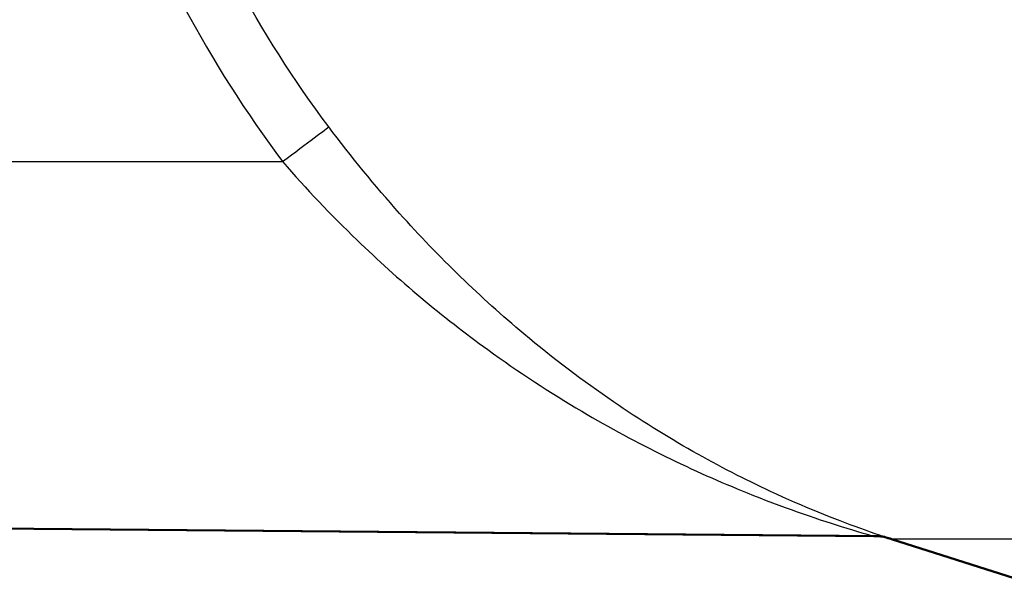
# Model space of a CAD drawing. Header units: millimetres. Extents: x 100 to 2000, y 93 to 4052.
# Tile 7 of 25: x 862.62 to 871.09, y 1517.64 to 1522.52. Entities that reach past the tile are written whole.
import ezdxf

# ---------------------------------------------------------------- set-up
doc = ezdxf.new("R2010")
doc.units = ezdxf.units.MM
doc.header["$LTSCALE"] = 10
doc.layers.add('Visible Edges(ISO)', color=7, linetype='Continuous', lineweight=50)
doc.layers.add('Visible Tangent Edges(ISO)', color=7, linetype='Continuous', lineweight=25)

msp = doc.modelspace()

# ---------------------------------------------------------------- linework, layer by layer
at = {"layer": 'Visible Edges(ISO)'}
for p, q in [((844.5278, 1518.2974), (869.9947, 1518.0752)), ((844.5626, 1518.2974), (869.9635, 1518.0757)), ((878.8437, 1515.27), (870.1171, 1518.0501))]:
    msp.add_line(p, q, dxfattribs=at)
msp.add_arc((873.1525, 1527.5783), 10, 252.2528, 252.32914, dxfattribs=at)
msp.add_open_spline([(870.1062, 1518.0536), (870.1062, 1518.0536), (870.1061, 1518.0536), (870.1059, 1518.0537), (870.1055, 1518.0538), (870.1038, 1518.0544), (870.1031, 1518.0546), (870.1009, 1518.0552), (870.0997, 1518.0556), (870.0968, 1518.0564), (870.0957, 1518.0567), (870.0921, 1518.0578), (870.0894, 1518.0585), (870.0811, 1518.0607), (870.0764, 1518.0619), (870.0557, 1518.0665), (870.0679, 1518.0748), (869.9635, 1518.0757)], degree=3, knots=[0.771446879, 0.771446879, 0.771446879, 0.771446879, 0.772153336, 0.772153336, 0.774704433, 0.774704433, 0.775979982, 0.775979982, 0.777056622, 0.777056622, 0.777604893, 0.777604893, 0.778405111, 0.778405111, 0.779055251, 0.779055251, 0.779806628, 0.779806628, 0.779806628, 0.779806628], dxfattribs=at)
at = {"layer": 'Visible Tangent Edges(ISO)'}
for p, q in [((844.5717, 1521.2974), (864.88, 1521.2974)), ((951.0091, 1518.0501), (870.1171, 1518.0501))]:
    msp.add_line(p, q, dxfattribs=at)
msp.add_ellipse((864.8772, 1521.2974), major_axis=(0.4002, 0.2998), ratio=0.003418, start_param=4.716953, end_param=6.220794, dxfattribs=at)
for points, knots in [([(862.7878, 1527.4867), (862.7979, 1526.3309), (863.004, 1525.1645), (863.743, 1523.084), (864.2507, 1522.1375), (864.88, 1521.2974)], [-0.6616352, -0.6616352, -0.6616352, -0.6616352, -0.3148945, -0.3148945, 0, 0, 0, 0]), ([(865.2766, 1521.5965), (864.6772, 1522.3966), (864.1935, 1523.298), (863.4895, 1525.2794), (863.2932, 1526.3903), (863.2835, 1527.491)], [0, 0, 0, 0, 0.3148945, 0.3148945, 0.6616352, 0.6616352, 0.6616352, 0.6616352]), ([(870.1044, 1518.0542), (870.0778, 1518.0627), (869.9735, 1518.0969), (869.6329, 1518.2198), (869.3568, 1518.3296), (868.6406, 1518.6633), (868.1799, 1518.92), (867.465, 1519.4089), (867.207, 1519.6041), (866.5847, 1520.1259), (866.2263, 1520.472), (865.6732, 1521.0901), (865.4689, 1521.3398), (865.2766, 1521.5965)], [-0.7670511, -0.7670511, -0.7670511, -0.7670511, -0.6907548, -0.6907548, -0.565948, -0.565948, -0.3727805, -0.3727805, -0.2626422, -0.2626422, -0.1010162, -0.1010162, 0, 0, 0, 0]), ([(864.88, 1521.2974), (865.0819, 1521.0646), (865.2965, 1520.8379), (865.8775, 1520.2769), (866.2543, 1519.9626), (866.9086, 1519.4885), (867.18, 1519.3111), (867.9319, 1518.8665), (868.4165, 1518.6329), (869.1699, 1518.3289), (869.4602, 1518.2288), (869.8207, 1518.1159), (869.9318, 1518.0844), (869.9614, 1518.0763), (869.9632, 1518.0758), (869.9631, 1518.0758)], [0, 0, 0, 0, 0.1010162, 0.1010162, 0.2626422, 0.2626422, 0.3727805, 0.3727805, 0.565948, 0.565948, 0.6907548, 0.6907548, 0.768272, 0.768272, 0.7798066, 0.7798066, 0.7798066, 0.7798066])]:
    msp.add_open_spline(points, degree=3, knots=knots, dxfattribs=at)

doc.saveas('drawing.dxf')
